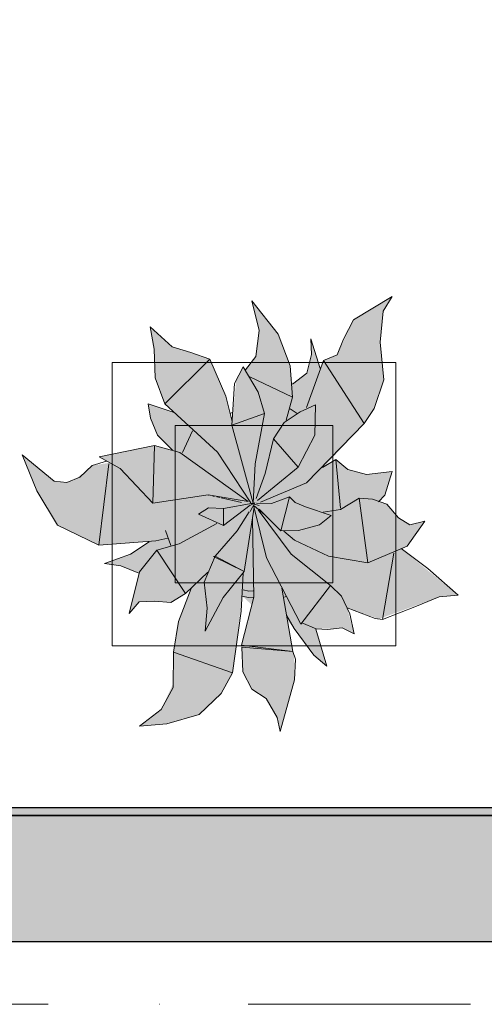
# Model space of a CAD drawing. Header units: millimetres. Extents: x -59761 to 112741, y -57975 to 46221.
# Tile 19 of 256: x 12266 to 13004, y -36000 to -34436. Entities that reach past the tile are written whole.
import ezdxf

# ---------------------------------------------------------------- set-up
doc = ezdxf.new("R2010")
doc.units = ezdxf.units.MM
doc.linetypes.add('Штриховая', pattern=[564.444447, 282.222223, -282.222223])
doc.linetypes.add('Штрихпунктирная', pattern=[670.277762, 352.777767, -176.388884, 0, -141.111112])
for name, color, linetype in [('Интерьер - Мебель', 7, 'Continuous'), ('Конструктив - ГКЛ', 7, 'Continuous'), ('Конструктив - Стены Внутр сущ.', 7, 'Continuous'), ('Элемент Модели - Зона', 7, 'Continuous'), ('Элемент Модели - Оси', 2, 'Continuous')]:
    doc.layers.add(name, color=color, linetype=linetype)

msp = doc.modelspace()

# ---------------------------------------------------------------- hatches: boundary and pattern name
at = {"layer": 'Интерьер - Мебель', "linetype": 'Continuous', "lineweight": 0}
msp.add_hatch(color=255, dxfattribs=at).paths.add_polyline_path([(12270.3, -35127.13), (12293.74, -35184.37), (12326.31, -35238.69), (12391.71, -35270.55), (12471.62, -35265.16), (12443.87, -35283.92), (12400.82, -35300.01), (12426.7, -35303.64), (12455.3, -35315.28), (12440.17, -35379.42), (12455.7, -35360.81), (12498.52, -35361.09), (12506.08, -35361.69), (12529.5, -35347.37), (12538.45, -35339.32), (12517.94, -35393.22), (12511.44, -35434.01), (12510.03, -35490.1), (12491.01, -35531.83), (12456.26, -35558.31), (12500.06, -35554.49), (12551.27, -35539.78), (12585.96, -35506.5), (12603.97, -35473.46), (12619.67, -35351.68), (12634.94, -35365.58), (12618.28, -35429.68), (12620.31, -35471.64), (12634.64, -35499.42), (12657.35, -35514.29), (12674.97, -35544.43), (12679.76, -35566.75), (12702.54, -35484.47), (12701.84, -35445.49), (12691.07, -35389.04), (12729.67, -35440.8), (12753.69, -35462.96), (12736.78, -35403.62), (12766.71, -35403.4), (12778.31, -35402.23), (12797.04, -35411.57), (12785.94, -35370.15), (12836.56, -35387.82), (12932.24, -35352.88), (12962.31, -35350.06), (12871.75, -35276.16), (12881.43, -35272.04), (12909.19, -35232.46), (12885.36, -35238.4), (12867.59, -35227.05), (12849.07, -35205.72), (12837.75, -35201.68), (12845.99, -35191.37), (12857.41, -35153.63), (12816.56, -35158.2), (12787.05, -35150.62), (12768.26, -35134.5), (12749.53, -35146.27), (12813.18, -35077.49), (12828.99, -35053.67), (12844.26, -35007.88), (12838.46, -34948.39), (12843.23, -34899.14), (12857.73, -34875.75), (12795.93, -34912.6), (12770.29, -34968.54), (12748.45, -34977.25), (12743.49, -34989.94), (12728.5, -34942.74), (12729.71, -34967.91), (12722.15, -34997.61), (12699.23, -35014.97), (12695.86, -34985.59), (12676.74, -34935.48), (12634.7, -34882.49), (12646.27, -34929.91), (12641.09, -34970.76), (12624.77, -34992.14), (12620.97, -34987.44), (12610.19, -35008.18), (12603.56, -35074.05), (12593.27, -35033.81), (12568.19, -34975.39), (12508.14, -34955.45), (12473.49, -34923.95), (12479.71, -34959.44), (12481.13, -35005.01), (12496.89, -35045.97), (12511.39, -35059.71), (12470.39, -35045.94), (12473.88, -35068.68), (12485.25, -35095.71), (12509.1, -35119.96), (12480.51, -35112.57), (12392.35, -35130.6), (12408.96, -35139.76), (12381.36, -35144.35), (12371.47, -35153.49), (12355.13, -35165.22), (12341.05, -35170.91), (12321.07, -35168.79)])
at = {"layer": 'Конструктив - ГКЛ', "linetype": 'Continuous', "lineweight": 5}
msp.add_hatch(color=9, dxfattribs=at).paths.add_polyline_path([(-300, -35688), (-300, -35700), (22769.74, -35700), (22769.74, -35688)])
at = {"layer": 'Конструктив - Стены Внутр сущ.', "linetype": 'Continuous', "lineweight": 15}
msp.add_hatch(color=7, dxfattribs=at).paths.add_polyline_path([(9300, -35700), (9300, -35900), (17700, -35900), (17700, -35700)])

# ---------------------------------------------------------------- linework, layer by layer
at = {"layer": 'Интерьер - Мебель', "color": 7, "linetype": 'Continuous', "lineweight": 15}
for p, q in [((12795.93, -34912.6), (12857.73, -34875.75)), ((12795.93, -34912.6), (12857.73, -34875.75)), ((12843.23, -34899.14), (12857.73, -34875.75)), ((12843.23, -34899.14), (12857.73, -34875.75)), ((12634.7, -34882.49), (12646.27, -34929.91)), ((12634.7, -34882.49), (12676.74, -34935.48)), ((12634.7, -34882.49), (12646.27, -34929.91)), ((12634.7, -34882.49), (12676.74, -34935.48)), ((12838.46, -34948.39), (12843.23, -34899.14)), ((12838.46, -34948.39), (12843.23, -34899.14)), ((12473.49, -34923.95), (12479.71, -34959.44)), ((12473.49, -34923.95), (12508.14, -34955.45)), ((12473.49, -34923.95), (12479.71, -34959.44)), ((12473.49, -34923.95), (12508.14, -34955.45)), ((12780.19, -34943.21), (12795.93, -34912.6)), ((12780.19, -34943.21), (12795.93, -34912.6)), ((12641.09, -34970.76), (12646.27, -34929.91)), ((12641.09, -34970.76), (12646.27, -34929.91)), ((12676.74, -34935.48), (12695.86, -34985.59)), ((12676.74, -34935.48), (12695.86, -34985.59)), ((12508.14, -34955.45), (12537.99, -34964.62)), ((12508.14, -34955.45), (12537.99, -34964.62)), ((12728.5, -34942.74), (12729.71, -34967.91)), ((12728.5, -34942.74), (12743.49, -34989.94)), ((12728.5, -34942.74), (12729.71, -34967.91)), ((12728.5, -34942.74), (12743.49, -34989.94)), ((12770.29, -34968.54), (12780.19, -34943.21)), ((12770.29, -34968.54), (12780.19, -34943.21)), ((12838.46, -34948.39), (12844.26, -35007.88)), ((12838.46, -34948.39), (12844.26, -35007.88)), ((12479.71, -34959.44), (12481.13, -35005.01)), ((12479.71, -34959.44), (12481.13, -35005.01)), ((12537.99, -34964.62), (12568.19, -34975.39)), ((12537.99, -34964.62), (12568.19, -34975.39)), ((12624.77, -34992.14), (12641.09, -34970.76)), ((12624.77, -34992.14), (12641.09, -34970.76)), ((12722.15, -34997.61), (12729.71, -34967.91)), ((12722.15, -34997.61), (12729.71, -34967.91)), ((12748.45, -34977.25), (12770.29, -34968.54)), ((12748.45, -34977.25), (12770.29, -34968.54)), ((12413.27, -34980.56), (12413.27, -35430.56)), ((12863.27, -34980.56), (12413.27, -34980.56)), ((12496.89, -35045.97), (12568.19, -34975.39)), ((12496.89, -35045.97), (12568.19, -34975.39)), ((12568.19, -34975.39), (12593.27, -35033.81)), ((12568.19, -34975.39), (12593.27, -35033.81)), ((12607.15, -35014.02), (12620.97, -34987.44)), ((12607.15, -35014.02), (12620.97, -34987.44)), ((12620.97, -34987.44), (12644.9, -35027.48)), ((12620.97, -34987.44), (12644.9, -35027.48)), ((12695.86, -34985.59), (12699.61, -35035.51)), ((12695.86, -34985.59), (12699.61, -35035.51)), ((12721.6, -35052.22), (12748.45, -34977.25)), ((12721.6, -35052.22), (12748.45, -34977.25)), ((12748.45, -34977.25), (12813.18, -35077.49)), ((12748.45, -34977.25), (12813.18, -35077.49)), ((12863.27, -35430.56), (12863.27, -34980.56)), ((12631.71, -35003.21), (12699.61, -35035.51)), ((12631.71, -35003.21), (12699.61, -35035.51)), ((12699.23, -35014.97), (12722.15, -34997.61)), ((12699.23, -35014.97), (12722.15, -34997.61)), ((12481.13, -35005.01), (12496.89, -35045.97)), ((12481.13, -35005.01), (12496.89, -35045.97)), ((12603.2, -35080.05), (12607.15, -35014.02)), ((12603.2, -35080.05), (12607.15, -35014.02)), ((12828.99, -35053.67), (12844.26, -35007.88)), ((12828.99, -35053.67), (12844.26, -35007.88)), ((12593.27, -35033.81), (12603.55, -35074.02)), ((12593.27, -35033.81), (12603.55, -35074.02)), ((12644.9, -35027.48), (12655.04, -35061.73)), ((12644.9, -35027.48), (12655.04, -35061.73)), ((12470.39, -35045.94), (12473.88, -35068.68)), ((12470.39, -35045.94), (12511.39, -35059.71)), ((12470.39, -35045.94), (12473.88, -35068.68)), ((12470.39, -35045.94), (12511.39, -35059.71)), ((12496.89, -35045.97), (12580.38, -35123.15)), ((12496.89, -35045.97), (12580.38, -35123.15)), ((12689.43, -35072.15), (12699.61, -35035.51)), ((12689.43, -35072.15), (12699.61, -35035.51)), ((12711.6, -35058.93), (12735.7, -35047.79)), ((12711.6, -35058.93), (12735.7, -35047.79)), ((12734.85, -35095.78), (12735.7, -35047.79)), ((12734.85, -35095.78), (12735.7, -35047.79)), ((12599.96, -35061.44), (12604.32, -35060.04)), ((12599.96, -35061.44), (12604.32, -35060.04)), ((12603.2, -35080.05), (12655.04, -35061.73)), ((12603.2, -35080.05), (12655.04, -35061.73)), ((12640.09, -35141.5), (12655.04, -35061.73)), ((12640.09, -35141.5), (12655.04, -35061.73)), ((12685.92, -35075.68), (12711.6, -35058.93)), ((12685.92, -35075.68), (12711.6, -35058.93)), ((12695.56, -35053.86), (12706.72, -35061.6)), ((12695.56, -35053.86), (12706.72, -35061.6)), ((12813.19, -35077.49), (12828.99, -35053.67)), ((12813.19, -35077.49), (12828.99, -35053.67)), ((12473.88, -35068.68), (12485.25, -35095.71)), ((12473.88, -35068.68), (12485.25, -35095.71)), ((12513.27, -35080.56), (12513.27, -35330.56)), ((12763.27, -35080.56), (12513.27, -35080.56)), ((12603.2, -35080.05), (12636.82, -35203.9)), ((12603.2, -35080.05), (12636.82, -35203.9)), ((12669.15, -35101.51), (12685.92, -35075.68)), ((12669.15, -35101.51), (12685.92, -35075.68)), ((12721.83, -35171.53), (12813.19, -35077.49)), ((12721.83, -35171.53), (12813.19, -35077.49)), ((12763.27, -35330.56), (12763.27, -35080.56)), ((12485.25, -35095.71), (12509.1, -35119.96)), ((12485.25, -35095.71), (12509.1, -35119.96)), ((12524.76, -35123.64), (12540.72, -35088.87)), ((12524.76, -35123.64), (12540.72, -35088.87)), ((12708.18, -35146.94), (12734.85, -35095.78)), ((12708.18, -35146.94), (12734.85, -35095.78)), ((12392.35, -35130.6), (12480.51, -35112.57)), ((12392.35, -35130.6), (12480.51, -35112.57)), ((12477.77, -35203.76), (12480.5, -35112.57)), ((12477.77, -35203.76), (12480.5, -35112.57)), ((12480.51, -35112.57), (12520.52, -35123.6)), ((12480.51, -35112.57), (12520.52, -35123.6)), ((12655.93, -35156.87), (12669.15, -35101.51)), ((12655.93, -35156.87), (12669.15, -35101.51)), ((12669.15, -35101.51), (12708.18, -35146.94)), ((12669.15, -35101.51), (12708.18, -35146.94)), ((12270.3, -35127.13), (12293.74, -35184.37)), ((12270.3, -35127.13), (12321.07, -35168.79)), ((12270.3, -35127.13), (12293.74, -35184.37)), ((12270.3, -35127.13), (12321.07, -35168.79)), ((12520.52, -35123.6), (12629.21, -35201.23)), ((12520.52, -35123.6), (12629.21, -35201.23)), ((12580.38, -35123.15), (12633.14, -35203.22)), ((12580.38, -35123.15), (12633.14, -35203.22)), ((12381.36, -35144.35), (12404.15, -35137.05)), ((12381.36, -35144.35), (12404.15, -35137.05)), ((12391.71, -35270.55), (12408, -35141.55)), ((12391.71, -35270.55), (12408, -35141.55)), ((12392.35, -35130.6), (12425.57, -35148.93)), ((12392.35, -35130.6), (12425.57, -35148.93)), ((12636.82, -35203.9), (12640.09, -35141.5)), ((12636.82, -35203.9), (12640.09, -35141.5)), ((12746.9, -35147.12), (12768.26, -35134.5)), ((12746.9, -35147.12), (12768.26, -35134.5)), ((12748.66, -35143.48), (12749.52, -35146.27)), ((12748.66, -35143.48), (12749.52, -35146.27)), ((12768.26, -35134.5), (12775.53, -35211.69)), ((12768.26, -35134.5), (12787.05, -35150.62)), ((12768.26, -35134.5), (12775.53, -35211.69)), ((12768.26, -35134.5), (12787.05, -35150.62)), ((12361.58, -35162.62), (12381.36, -35144.35)), ((12361.58, -35162.62), (12381.36, -35144.35)), ((12425.57, -35148.93), (12477.77, -35203.76)), ((12425.57, -35148.93), (12477.77, -35203.76)), ((12641.91, -35196.4), (12655.93, -35156.87)), ((12641.91, -35196.4), (12655.93, -35156.87)), ((12644.01, -35199.67), (12708.18, -35146.94)), ((12644.01, -35199.67), (12708.18, -35146.94)), ((12787.05, -35150.62), (12816.56, -35158.2)), ((12787.05, -35150.62), (12816.56, -35158.2)), ((12816.56, -35158.2), (12857.41, -35153.63)), ((12816.56, -35158.2), (12857.41, -35153.63)), ((12845.99, -35191.37), (12857.41, -35153.63)), ((12845.99, -35191.37), (12857.41, -35153.63)), ((12321.07, -35168.79), (12341.05, -35170.91)), ((12321.07, -35168.79), (12341.05, -35170.91)), ((12341.05, -35170.91), (12361.58, -35162.62)), ((12341.05, -35170.91), (12361.58, -35162.62)), ((12648.69, -35202.37), (12721.83, -35171.53)), ((12648.69, -35202.37), (12721.83, -35171.53)), ((12293.74, -35184.37), (12326.31, -35238.69)), ((12293.74, -35184.37), (12326.31, -35238.69)), ((12477.77, -35203.76), (12565.64, -35190.93)), ((12477.77, -35203.76), (12565.64, -35190.93)), ((12565.64, -35190.93), (12629.21, -35201.23)), ((12565.64, -35190.93), (12629.21, -35201.23)), ((12566.08, -35191.2), (12567.2, -35191.45)), ((12566.08, -35191.2), (12567.2, -35191.45)), ((12572.78, -35192.66), (12575.01, -35193.15)), ((12572.78, -35192.66), (12575.01, -35193.15)), ((12579.47, -35194.12), (12583.94, -35195.09)), ((12579.47, -35194.12), (12583.94, -35195.09)), ((12586.17, -35195.59), (12618.49, -35202.63)), ((12586.17, -35195.59), (12618.49, -35202.63)), ((12589.73, -35212.18), (12636.82, -35203.9)), ((12589.73, -35212.18), (12636.82, -35203.9)), ((12631.95, -35217.34), (12639.41, -35203.45)), ((12631.95, -35217.34), (12639.41, -35203.45)), ((12632.8, -35207.05), (12639.41, -35203.45)), ((12632.8, -35207.05), (12639.41, -35203.45)), ((12633.95, -35204.4), (12636.21, -35204.95)), ((12633.95, -35204.4), (12636.21, -35204.95)), ((12635.68, -35204.76), (12636.82, -35203.9)), ((12635.68, -35204.76), (12636.82, -35203.9)), ((12638.47, -35205.5), (12646.39, -35207.41)), ((12638.47, -35205.5), (12646.39, -35207.41)), ((12642.24, -35204.05), (12666.2, -35204.7)), ((12642.24, -35204.05), (12666.2, -35204.7)), ((12666.2, -35204.7), (12694.56, -35193.91)), ((12666.2, -35204.7), (12694.56, -35193.91)), ((12681, -35247.68), (12694.56, -35193.91)), ((12681, -35247.68), (12694.56, -35193.91)), ((12694.56, -35193.91), (12703.48, -35202.98)), ((12694.56, -35193.91), (12703.48, -35202.98)), ((12703.48, -35202.98), (12720.22, -35209.54)), ((12703.48, -35202.98), (12720.22, -35209.54)), ((12775.55, -35213.96), (12805.14, -35195.95)), ((12775.55, -35213.96), (12805.14, -35195.95)), ((12805.14, -35195.95), (12818.88, -35298.91)), ((12805.14, -35195.95), (12826.42, -35197.65)), ((12805.14, -35195.95), (12818.88, -35298.91)), ((12805.14, -35195.95), (12826.42, -35197.65)), ((12826.42, -35197.65), (12849.07, -35205.72)), ((12826.42, -35197.65), (12849.07, -35205.72)), ((12836.06, -35201.62), (12845.99, -35191.37)), ((12836.06, -35201.62), (12845.99, -35191.37)), ((12849.07, -35205.72), (12867.59, -35227.05)), ((12849.07, -35205.72), (12867.59, -35227.05)), ((12549.91, -35221.54), (12565.84, -35211.32)), ((12549.91, -35221.54), (12565.84, -35211.32)), ((12549.91, -35221.54), (12589.98, -35239.37)), ((12549.91, -35221.54), (12589.98, -35239.37)), ((12565.84, -35211.32), (12589.73, -35212.18)), ((12565.84, -35211.32), (12589.73, -35212.18)), ((12589.73, -35212.18), (12589.98, -35239.37)), ((12589.73, -35212.18), (12589.98, -35239.37)), ((12589.98, -35239.37), (12632.26, -35207.35)), ((12589.98, -35239.37), (12632.26, -35207.35)), ((12611.33, -35247.86), (12630.52, -35217.5)), ((12611.33, -35247.86), (12630.52, -35217.5)), ((12622.41, -35312.47), (12638.32, -35210.44)), ((12622.41, -35312.47), (12638.32, -35210.44)), ((12638.19, -35209.49), (12658.18, -35290.78)), ((12638.19, -35209.49), (12658.18, -35290.78)), ((12638.47, -35208.27), (12655.37, -35222.73)), ((12638.47, -35208.27), (12655.37, -35222.73)), ((12644.87, -35214.69), (12697.38, -35285.03)), ((12644.87, -35214.69), (12697.38, -35285.03)), ((12646.57, -35213.57), (12681, -35247.68)), ((12646.57, -35213.57), (12681, -35247.68)), ((12720.22, -35209.54), (12760.92, -35223.76)), ((12720.22, -35209.54), (12760.92, -35223.76)), ((12748.02, -35218.25), (12775.55, -35213.96)), ((12748.02, -35218.25), (12775.55, -35213.96)), ((12519.6, -35268.75), (12579.47, -35236.11)), ((12519.6, -35268.75), (12579.47, -35236.11)), ((12636.02, -35228.28), (12638.15, -35353.22)), ((12636.02, -35228.28), (12638.15, -35353.22)), ((12742.3, -35238.61), (12760.92, -35223.76)), ((12742.3, -35238.61), (12760.92, -35223.76)), ((12867.59, -35227.05), (12885.36, -35238.4)), ((12867.59, -35227.05), (12885.36, -35238.4)), ((12881.43, -35272.04), (12909.19, -35232.46)), ((12881.43, -35272.04), (12909.19, -35232.46)), ((12885.36, -35238.4), (12909.19, -35232.46)), ((12885.36, -35238.4), (12909.19, -35232.46)), ((12326.31, -35238.69), (12391.71, -35270.55)), ((12326.31, -35238.69), (12391.71, -35270.55)), ((12498.01, -35247.52), (12506.22, -35271.37)), ((12498.01, -35247.52), (12506.22, -35271.37)), ((12576.7, -35287.93), (12611.33, -35247.86)), ((12576.7, -35287.93), (12611.33, -35247.86)), ((12681, -35247.68), (12708.8, -35247.28)), ((12681, -35247.68), (12708.8, -35247.28)), ((12685.51, -35248.52), (12702.41, -35262.97)), ((12685.51, -35248.52), (12702.41, -35262.97)), ((12708.8, -35247.28), (12742.3, -35238.61)), ((12708.8, -35247.28), (12742.3, -35238.61)), ((12391.71, -35270.55), (12482.26, -35263.67)), ((12391.71, -35270.55), (12482.26, -35263.67)), ((12442.23, -35285.03), (12471.62, -35265.16)), ((12442.23, -35285.03), (12471.62, -35265.16)), ((12482.26, -35263.67), (12501.3, -35259.75)), ((12482.26, -35263.67), (12501.3, -35259.75)), ((12484.03, -35278.44), (12519.6, -35268.75)), ((12484.03, -35278.44), (12519.6, -35268.75)), ((12702.41, -35262.97), (12756.62, -35288.19)), ((12702.41, -35262.97), (12756.62, -35288.19)), ((12456.56, -35312.82), (12484.03, -35278.44)), ((12456.56, -35312.82), (12484.03, -35278.44)), ((12484.03, -35278.44), (12529.5, -35347.37)), ((12484.03, -35278.44), (12529.5, -35347.37)), ((12818.88, -35298.91), (12881.43, -35272.04)), ((12818.88, -35298.91), (12881.43, -35272.04)), ((12842.29, -35388.54), (12860.4, -35283.21)), ((12842.29, -35388.54), (12860.4, -35283.21)), ((12871.75, -35276.16), (12914.15, -35307.56)), ((12871.75, -35276.16), (12914.15, -35307.56)), ((12400.82, -35300.01), (12442.23, -35285.03)), ((12400.82, -35300.01), (12442.23, -35285.03)), ((12400.82, -35300.01), (12426.7, -35303.64)), ((12400.82, -35300.01), (12426.7, -35303.64)), ((12559.1, -35329.36), (12576.7, -35287.93)), ((12559.1, -35329.36), (12576.7, -35287.93)), ((12574.09, -35288.77), (12576.7, -35287.93)), ((12574.09, -35288.77), (12576.7, -35287.93)), ((12574.09, -35288.77), (12622.41, -35312.47)), ((12574.09, -35288.77), (12622.41, -35312.47)), ((12576.7, -35287.93), (12622.41, -35312.47)), ((12576.7, -35287.93), (12622.41, -35312.47)), ((12658.18, -35290.78), (12712.82, -35395.96)), ((12658.18, -35290.78), (12712.82, -35395.96)), ((12697.38, -35285.03), (12759.68, -35334.93)), ((12697.38, -35285.03), (12759.68, -35334.93)), ((12756.62, -35288.19), (12818.88, -35298.91)), ((12756.62, -35288.19), (12818.88, -35298.91)), ((12426.7, -35303.64), (12455.3, -35315.28)), ((12426.7, -35303.64), (12455.3, -35315.28)), ((12440.17, -35379.42), (12456.56, -35312.82)), ((12440.17, -35379.42), (12456.56, -35312.82)), ((12529.5, -35347.37), (12564.96, -35313.49)), ((12529.5, -35347.37), (12564.96, -35313.49)), ((12589.43, -35353.72), (12622.41, -35312.47)), ((12589.43, -35353.72), (12622.41, -35312.47)), ((12617.76, -35375.31), (12620.97, -35315.3)), ((12617.76, -35375.31), (12620.97, -35315.3)), ((12914.15, -35307.56), (12962.31, -35350.06)), ((12914.15, -35307.56), (12962.31, -35350.06)), ((12513.27, -35330.56), (12763.27, -35330.56)), ((12559.1, -35329.36), (12563.74, -35370.48)), ((12559.1, -35329.36), (12563.74, -35370.48)), ((12506.08, -35361.69), (12529.5, -35347.37)), ((12506.08, -35361.69), (12529.5, -35347.37)), ((12518.15, -35391.91), (12538.45, -35339.32)), ((12518.15, -35391.91), (12538.45, -35339.32)), ((12620.94, -35341.81), (12630.21, -35343.67)), ((12620.94, -35341.81), (12630.21, -35343.67)), ((12630.21, -35343.67), (12636.75, -35343.29)), ((12630.21, -35343.67), (12636.75, -35343.29)), ((12682.33, -35338.75), (12699.82, -35439.33)), ((12682.33, -35338.75), (12699.82, -35439.33)), ((12712.82, -35395.96), (12759.68, -35334.93)), ((12712.82, -35395.96), (12759.68, -35334.93)), ((12759.68, -35334.93), (12777.17, -35351.47)), ((12759.68, -35334.93), (12777.17, -35351.47)), ((12440.17, -35379.42), (12455.7, -35360.81)), ((12440.17, -35379.42), (12455.7, -35360.81)), ((12455.7, -35360.81), (12480.55, -35359.65)), ((12455.7, -35360.81), (12480.55, -35359.65)), ((12480.55, -35359.65), (12506.08, -35361.69)), ((12480.55, -35359.65), (12506.08, -35361.69)), ((12560.49, -35407.31), (12589.43, -35353.72)), ((12560.49, -35407.31), (12589.43, -35353.72)), ((12618.28, -35429.68), (12638.15, -35353.22)), ((12618.28, -35429.68), (12638.15, -35353.22)), ((12619.67, -35351.68), (12629.74, -35353.7)), ((12619.67, -35351.68), (12629.74, -35353.7)), ((12629.74, -35353.7), (12637.54, -35353.25)), ((12629.74, -35353.7), (12637.54, -35353.25)), ((12686.64, -35353.45), (12688.9, -35351.96)), ((12686.64, -35353.45), (12688.9, -35351.96)), ((12777.17, -35351.47), (12790.2, -35379.68)), ((12777.17, -35351.47), (12790.2, -35379.68)), ((12896.4, -35367.78), (12932.24, -35352.88)), ((12896.4, -35367.78), (12932.24, -35352.88)), ((12932.24, -35352.88), (12962.31, -35350.06)), ((12932.24, -35352.88), (12962.31, -35350.06)), ((12560.49, -35407.31), (12563.74, -35370.48)), ((12560.49, -35407.31), (12563.74, -35370.48)), ((12603.97, -35473.46), (12617.76, -35375.31)), ((12603.97, -35473.46), (12617.76, -35375.31)), ((12785.94, -35370.15), (12830.83, -35387.1)), ((12785.94, -35370.15), (12830.83, -35387.1)), ((12842.29, -35388.54), (12896.4, -35367.78)), ((12842.29, -35388.54), (12896.4, -35367.78)), ((12510.43, -35440.4), (12518.15, -35391.91)), ((12510.43, -35440.4), (12518.15, -35391.91)), ((12690.39, -35382.93), (12701.77, -35402.91)), ((12690.39, -35382.93), (12701.77, -35402.91)), ((12714.39, -35393.93), (12736.78, -35403.62)), ((12714.39, -35393.93), (12736.78, -35403.62)), ((12790.2, -35379.68), (12797.04, -35411.57)), ((12790.2, -35379.68), (12797.04, -35411.57)), ((12830.83, -35387.1), (12842.29, -35388.54)), ((12830.83, -35387.1), (12842.29, -35388.54)), ((12701.77, -35402.91), (12733.25, -35445.65)), ((12701.77, -35402.91), (12733.25, -35445.65)), ((12736.14, -35404.29), (12753.69, -35462.96)), ((12736.14, -35404.29), (12753.69, -35462.96)), ((12736.78, -35403.62), (12755.1, -35404.56)), ((12736.78, -35403.62), (12755.1, -35404.56)), ((12755.1, -35404.56), (12778.31, -35402.23)), ((12755.1, -35404.56), (12778.31, -35402.23)), ((12778.31, -35402.23), (12797.04, -35411.57)), ((12778.31, -35402.23), (12797.04, -35411.57)), ((12413.27, -35430.56), (12863.27, -35430.56)), ((12509.98, -35496.78), (12510.43, -35440.4)), ((12509.98, -35496.78), (12510.43, -35440.4)), ((12510.43, -35440.4), (12603.97, -35473.46)), ((12510.43, -35440.4), (12603.97, -35473.46)), ((12618.28, -35429.68), (12695.42, -35438.8)), ((12618.28, -35429.68), (12695.42, -35438.8)), ((12618.96, -35432.87), (12620.31, -35471.63)), ((12618.96, -35432.87), (12699.82, -35439.33)), ((12618.96, -35432.87), (12620.31, -35471.63)), ((12618.96, -35432.87), (12699.82, -35439.33)), ((12699.82, -35439.33), (12703.86, -35451.66)), ((12699.82, -35439.33), (12703.86, -35451.66)), ((12702.54, -35484.47), (12703.86, -35451.66)), ((12702.54, -35484.47), (12703.86, -35451.66)), ((12733.25, -35445.65), (12753.69, -35462.96)), ((12733.25, -35445.65), (12753.69, -35462.96)), ((12620.31, -35471.63), (12634.64, -35499.42)), ((12620.31, -35471.63), (12634.64, -35499.42)), ((12585.96, -35506.5), (12603.97, -35473.46)), ((12585.96, -35506.5), (12603.97, -35473.46)), ((12679.76, -35566.75), (12702.54, -35484.47)), ((12679.76, -35566.75), (12702.54, -35484.47)), ((12491.01, -35531.83), (12509.98, -35496.78)), ((12491.01, -35531.83), (12509.98, -35496.78)), ((12634.64, -35499.42), (12657.35, -35514.29)), ((12634.64, -35499.42), (12657.35, -35514.29)), ((12551.27, -35539.78), (12585.96, -35506.5)), ((12551.27, -35539.78), (12585.96, -35506.5)), ((12657.35, -35514.29), (12674.97, -35544.43)), ((12657.35, -35514.29), (12674.97, -35544.43)), ((12456.26, -35558.31), (12491.01, -35531.83)), ((12456.26, -35558.31), (12491.01, -35531.83)), ((12500.05, -35554.49), (12551.27, -35539.78)), ((12500.05, -35554.49), (12551.27, -35539.78)), ((12674.97, -35544.43), (12679.76, -35566.75)), ((12674.97, -35544.43), (12679.76, -35566.75)), ((12456.26, -35558.31), (12500.05, -35554.49)), ((12456.26, -35558.31), (12500.05, -35554.49))]:
    msp.add_line(p, q, dxfattribs=at)
at = {"layer": 'Конструктив - ГКЛ', "color": 7, "linetype": 'Continuous', "lineweight": 30, "flags": 128}
for points in [[(22769.74, -35688), (-300, -35688)], [(9300, -35700), (17700, -35700)]]:
    msp.add_lwpolyline(points, dxfattribs=at)
at = {"layer": 'Конструктив - Стены Внутр сущ.', "color": 7, "linetype": 'Continuous', "lineweight": 30, "flags": 128}
for points in [[(17700, -35700), (9300, -35700)], [(9300, -35900), (17700, -35900)]]:
    msp.add_lwpolyline(points, dxfattribs=at)
at = {"layer": 'Элемент Модели - Зона', "color": 253, "linetype": 'Штриховая', "lineweight": 15, "flags": 128}
msp.add_lwpolyline([(-8850, -26462.5), (-8890, -26462.5), (-8890, -35700), (300, -35700), (22804.74, -35700), (22804.74, -30917.04), (26685.92, -27035.86), (26700.06, -27050), (26720.02, -27050), (26720.02, -27030), (26680.06, -27030), (26680.06, -26966.28), (22804.74, -23090.96), (22804.74, -20310.5), (20654.74, -20310.5), (20654.74, -17920), (18300, -17920), (18300, -18300), (17700, -18300), (17700, -17920), (9300, -17920), (9300, -18300), (8843.73, -18300), (8843.73, -19745.4), (5659.84, -22929.3), (300, -22929.3), (300, -26350), (300, -26462.5), (300, -26950), (-300, -26950), (-300, -26462.5), (-8250, -26462.5), (-8250, -26950), (-8850, -26950)], close=True, dxfattribs=at)
at = {"layer": 'Элемент Модели - Оси', "color": 7, "linetype": 'Штрихпунктирная', "lineweight": 15}
msp.add_line((-57760.58, -36000), (110650, -36000), dxfattribs=at)

doc.saveas('drawing.dxf')
